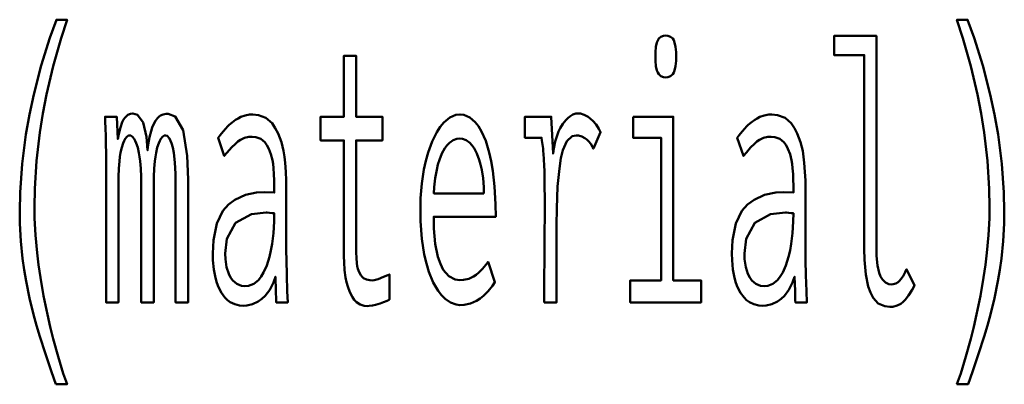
# Model space of a CAD drawing. Header units: millimetres. Extents: x 0 to 428, y 0 to 298.
# Tile 29 of 40: x 321.81 to 329.4, y 56.86 to 59.67. Entities that reach past the tile are written whole.
import ezdxf

# ---------------------------------------------------------------- set-up
doc = ezdxf.new("R2010")
doc.units = ezdxf.units.MM
doc.layers.add('am_0', color=7, linetype='Continuous', lineweight=50)
doc.layers.add('am_6', color=2, linetype='Continuous', lineweight=35)

# ---------------------------------------------------------------- blocks, each defined once
blk = doc.blocks.new('114_text5__1_in_100150C2125Y1N4N_300Op0__1203')
at = {"layer": 'am_0'}
for points in [[(322.0914, 56.8582), (322.0914, 56.8582), (322.0569, 56.9545), (322.0096, 57.0937), (322.0096, 57.0937), (321.9674, 57.2264), (321.9422, 57.3112), (321.9422, 57.3112), (321.9192, 57.3952), (321.8884, 57.5227), (321.8884, 57.5227), (321.862, 57.6522), (321.847, 57.7396), (321.847, 57.7396), (321.8344, 57.8279), (321.8207, 57.9622), (321.8207, 57.9622), (321.8133, 58.0986), (321.8119, 58.1907), (321.8119, 58.1907), (321.8149, 58.3358), (321.8308, 58.5576), (321.8308, 58.5576), (321.8604, 58.7843), (321.8876, 58.9382), (321.8876, 58.9382), (321.9201, 59.0914), (321.9772, 59.3145), (321.9772, 59.3145), (322.0444, 59.5298), (322.0947, 59.6688), (322.1766, 59.6688), (322.1766, 59.6688), (322.1306, 59.5267), (322.07, 59.3111), (322.07, 59.3111), (322.0191, 59.0926), (321.9907, 58.9453), (321.9907, 58.9453), (321.967, 58.7981), (321.9414, 58.5799), (321.9414, 58.5799), (321.9276, 58.3648), (321.925, 58.2232), (321.925, 58.2232), (321.9263, 58.1392), (321.9331, 58.0085), (321.9331, 58.0085), (321.9458, 57.8721), (321.9575, 57.7779), (321.9575, 57.7779), (321.9715, 57.6826), (321.9961, 57.5397), (321.9961, 57.5397), (322.0251, 57.3971), (322.0469, 57.3021), (322.0469, 57.3021), (322.0703, 57.2085), (322.1077, 57.0725), (322.1077, 57.0725), (322.1481, 56.9421), (322.1766, 56.8582), (322.0914, 56.8582)], [(329.034, 56.8582), (329.034, 56.8582), (329.0625, 56.9421), (329.1028, 57.0725), (329.1028, 57.0725), (329.1403, 57.2085), (329.1637, 57.3021), (329.1637, 57.3021), (329.1855, 57.3971), (329.2145, 57.5397), (329.2145, 57.5397), (329.2391, 57.6826), (329.253, 57.7779), (329.253, 57.7779), (329.2648, 57.8721), (329.2774, 58.0085), (329.2774, 58.0085), (329.2842, 58.1392), (329.2856, 58.2232), (329.2856, 58.2232), (329.2829, 58.3648), (329.2691, 58.5799), (329.2691, 58.5799), (329.2435, 58.7981), (329.2199, 58.9453), (329.2199, 58.9453), (329.1915, 59.0926), (329.1406, 59.3111), (329.1406, 59.3111), (329.0799, 59.5267), (329.034, 59.6688), (329.1159, 59.6688), (329.1159, 59.6688), (329.1662, 59.5298), (329.2333, 59.3145), (329.2333, 59.3145), (329.2904, 59.0914), (329.3229, 58.9382), (329.3229, 58.9382), (329.3502, 58.7843), (329.3797, 58.5576), (329.3797, 58.5576), (329.3956, 58.3358), (329.3986, 58.1907), (329.3986, 58.1907), (329.3972, 58.0986), (329.3899, 57.9622), (329.3899, 57.9622), (329.3762, 57.8279), (329.3635, 57.7396), (329.3635, 57.7396), (329.3485, 57.6522), (329.3222, 57.5227), (329.3222, 57.5227), (329.2914, 57.3952), (329.2683, 57.3112), (329.2683, 57.3112), (329.2431, 57.2264), (329.201, 57.0937), (329.201, 57.0937), (329.1536, 56.9545), (329.1191, 56.8582), (329.034, 56.8582)], [(326.7894, 59.2242), (326.7894, 59.2242), (326.7732, 59.2257), (326.7526, 59.2335), (326.7526, 59.2335), (326.7365, 59.2479), (326.7283, 59.2612), (326.7283, 59.2612), (326.7217, 59.2781), (326.7146, 59.3108), (326.7146, 59.3108), (326.7108, 59.3526), (326.7101, 59.3854), (326.7101, 59.3854), (326.7108, 59.4182), (326.7146, 59.46), (326.7146, 59.46), (326.7217, 59.4927), (326.7283, 59.5095), (326.7283, 59.5095), (326.7365, 59.5229), (326.7526, 59.5373), (326.7526, 59.5373), (326.7732, 59.5451), (326.7894, 59.5466), (326.7894, 59.5466), (326.806, 59.5451), (326.827, 59.5375), (326.827, 59.5375), (326.8434, 59.5233), (326.8517, 59.5102), (326.8517, 59.5102), (326.8583, 59.4936), (326.8654, 59.4608), (326.8654, 59.4608), (326.8692, 59.4187), (326.87, 59.3854), (326.87, 59.3854), (326.8692, 59.3526), (326.8654, 59.3108), (326.8654, 59.3108), (326.8583, 59.2781), (326.8517, 59.2612), (326.8517, 59.2612), (326.8434, 59.2479), (326.827, 59.2335), (326.827, 59.2335), (326.806, 59.2257), (326.7894, 59.2242)], [(328.5168, 57.4549), (328.5168, 57.4549), (328.4777, 57.4593), (328.4275, 57.4824), (328.4275, 57.4824), (328.3876, 57.5252), (328.3666, 57.5647), (328.3666, 57.5647), (328.3498, 57.6134), (328.3315, 57.7043), (328.3315, 57.7043), (328.3217, 57.8166), (328.3198, 57.9034), (328.3198, 59.3958), (328.0871, 59.3958), (328.0871, 59.544), (328.4134, 59.544), (328.4134, 57.9086), (328.4134, 57.9086), (328.4147, 57.8495), (328.4214, 57.7752), (328.4214, 57.7752), (328.434, 57.7181), (328.4456, 57.6895), (328.4456, 57.6895), (328.4591, 57.6673), (328.4821, 57.6432), (328.4821, 57.6432), (328.5081, 57.6303), (328.5272, 57.6278), (328.5272, 57.6278), (328.5418, 57.6289), (328.5621, 57.635), (328.5621, 57.635), (328.5804, 57.6461), (328.5915, 57.6564), (328.5915, 57.6564), (328.6022, 57.6691), (328.6185, 57.6928), (328.6185, 57.6928), (328.635, 57.7221), (328.6461, 57.7448), (328.7065, 57.6187), (328.7065, 57.6187), (328.6881, 57.5858), (328.6611, 57.5438), (328.6611, 57.5438), (328.6352, 57.5105), (328.6185, 57.4933), (328.6185, 57.4933), (328.6012, 57.4794), (328.5724, 57.4645), (328.5724, 57.4645), (328.5402, 57.4564), (328.5168, 57.4549)], [(324.4882, 57.4614), (324.4882, 57.4614), (324.4657, 57.4634), (324.4348, 57.4736), (324.4348, 57.4736), (324.407, 57.4926), (324.3903, 57.5102), (324.3903, 57.5102), (324.3751, 57.5312), (324.3553, 57.5683), (324.3553, 57.5683), (324.3391, 57.6123), (324.3302, 57.6453), (324.3302, 57.6453), (324.3229, 57.6809), (324.3151, 57.7381), (324.3151, 57.7381), (324.3109, 57.7999), (324.31, 57.8436), (324.31, 58.738), (324.1307, 58.738), (324.1307, 58.92), (324.31, 58.92), (324.31, 59.3906), (324.4037, 59.3906), (324.4037, 58.92), (324.6064, 58.92), (324.6064, 58.738), (324.4037, 58.738), (324.4037, 57.9086), (324.4037, 57.9086), (324.404, 57.8756), (324.406, 57.8309), (324.406, 57.8309), (324.4097, 57.7921), (324.4131, 57.7695), (324.4131, 57.7695), (324.4176, 57.7492), (324.427, 57.7224), (324.427, 57.7224), (324.4396, 57.7), (324.4498, 57.6876), (324.4498, 57.6876), (324.4617, 57.6773), (324.4831, 57.6661), (324.4831, 57.6661), (324.5089, 57.6601), (324.5285, 57.659), (324.5285, 57.659), (324.5428, 57.6607), (324.5733, 57.6694), (324.5733, 57.6694), (324.6146, 57.6856), (324.6481, 57.7006), (324.661, 57.7058), (324.661, 57.5108), (324.661, 57.5108), (324.6425, 57.5027), (324.6153, 57.4916), (324.6153, 57.4916), (324.5889, 57.4817), (324.5717, 57.4757), (324.5717, 57.4757), (324.5547, 57.4706), (324.5295, 57.465), (324.5295, 57.465), (324.5046, 57.462), (324.4882, 57.4614)], [(322.478, 58.569), (322.478, 58.569), (322.4779, 58.5999), (322.4774, 58.6488), (322.4774, 58.6488), (322.4765, 58.7009), (322.4757, 58.7373), (322.4757, 58.7373), (322.4748, 58.7744), (322.4732, 58.8295), (322.4732, 58.8295), (322.4715, 58.884), (322.4702, 58.92), (322.5599, 58.92), (322.5677, 58.7484), (322.5677, 58.7484), (322.5751, 58.7877), (322.5877, 58.8381), (322.5877, 58.8381), (322.602, 58.8782), (322.6125, 58.8992), (322.6125, 58.8992), (322.6241, 58.916), (322.6439, 58.9343), (322.6439, 58.9343), (322.6666, 58.9441), (322.6834, 58.946), (322.6834, 58.946), (322.7206, 58.9347), (322.763, 58.8751), (322.763, 58.8751), (322.7893, 58.7646), (322.7978, 58.6626), (322.7978, 58.6626), (322.8029, 58.7058), (322.8123, 58.7629), (322.8123, 58.7629), (322.8238, 58.8107), (322.8326, 58.8374), (322.8326, 58.8374), (322.8421, 58.8606), (322.8574, 58.8893), (322.8574, 58.8893), (322.8739, 58.9109), (322.8856, 58.9213), (322.8856, 58.9213), (322.8979, 58.9293), (322.9179, 58.9379), (322.9179, 58.9379), (322.9396, 58.9425), (322.9551, 58.9434), (322.9551, 58.9434), (323.0108, 58.9231), (323.0711, 58.8167), (323.0711, 58.8167), (323.1036, 58.6189), (323.1098, 58.4364), (323.1098, 57.49), (323.0136, 57.49), (323.0136, 58.413), (323.0136, 58.413), (323.0127, 58.4804), (323.0082, 58.569), (323.0082, 58.569), (322.9997, 58.6426), (322.9918, 58.6834), (322.9918, 58.6834), (322.9826, 58.7171), (322.9666, 58.7536), (322.9666, 58.7536), (322.948, 58.7733), (322.9343, 58.777), (322.9343, 58.777), (322.9253, 58.7753), (322.912, 58.7666), (322.912, 58.7666), (322.8991, 58.7504), (322.8908, 58.7354), (322.8908, 58.7354), (322.8828, 58.7171), (322.872, 58.6837), (322.872, 58.6837), (322.8627, 58.643), (322.8573, 58.6119), (322.8573, 58.6119), (322.8527, 58.5777), (322.8478, 58.5212), (322.8478, 58.5212), (322.8451, 58.4584), (322.8446, 58.413), (322.8446, 57.49), (322.7484, 57.49), (322.7484, 58.413), (322.7484, 58.413), (322.7479, 58.4584), (322.7452, 58.5212), (322.7452, 58.5212), (322.7403, 58.5777), (322.7357, 58.6119), (322.7357, 58.6119), (322.7303, 58.643), (322.7211, 58.6837), (322.7211, 58.6837), (322.7105, 58.7171), (322.7026, 58.7354), (322.7026, 58.7354), (322.6943, 58.7504), (322.6814, 58.7666), (322.6814, 58.7666), (322.6679, 58.7753), (322.6587, 58.777), (322.6587, 58.777), (322.6495, 58.7754), (322.6363, 58.7668), (322.6363, 58.7668), (322.6238, 58.7508), (322.6158, 58.736), (322.6158, 58.736), (322.6083, 58.718), (322.5983, 58.6847), (322.5983, 58.6847), (322.5896, 58.6439), (322.5846, 58.6125), (322.5846, 58.6125), (322.5804, 58.5782), (322.5758, 58.5214), (322.5758, 58.5214), (322.5734, 58.4584), (322.5729, 58.413), (322.5729, 57.49), (322.478, 57.49), (322.478, 58.569)], [(323.5328, 57.464), (323.5328, 57.464), (323.5066, 57.4657), (323.4694, 57.4749), (323.4694, 57.4749), (323.4348, 57.4919), (323.4132, 57.5075), (323.4132, 57.5075), (323.393, 57.5268), (323.3662, 57.5628), (323.3662, 57.5628), (323.3433, 57.6072), (323.3303, 57.6414), (323.3303, 57.6414), (323.3194, 57.6793), (323.3077, 57.7427), (323.3077, 57.7427), (323.3013, 57.8139), (323.3001, 57.8657), (323.3001, 57.8657), (323.3049, 57.9694), (323.3302, 58.0986), (323.3302, 58.0986), (323.3773, 58.196), (323.4207, 58.2433), (323.4207, 58.2433), (323.4704, 58.2794), (323.5506, 58.3176), (323.5506, 58.3176), (323.6375, 58.3367), (323.6992, 58.3389), (323.7733, 58.3363), (323.7733, 58.3948), (323.7733, 58.3948), (323.7729, 58.4283), (323.771, 58.4775), (323.771, 58.4775), (323.7675, 58.5254), (323.7642, 58.5566), (323.7642, 58.5566), (323.7594, 58.5871), (323.7479, 58.6312), (323.7479, 58.6312), (323.7311, 58.6733), (323.7171, 58.7003), (323.7171, 58.7003), (323.7003, 58.7242), (323.6691, 58.75), (323.6691, 58.75), (323.6307, 58.7639), (323.601, 58.7666), (323.601, 58.7666), (323.5772, 58.7651), (323.5434, 58.7572), (323.5434, 58.7572), (323.5122, 58.7425), (323.4928, 58.7289), (323.4928, 58.7289), (323.4736, 58.7124), (323.4432, 58.6824), (323.4432, 58.6824), (323.411, 58.6461), (323.3885, 58.6184), (323.3404, 58.7588), (323.3404, 58.7588), (323.3562, 58.7789), (323.3785, 58.8062), (323.3785, 58.8062), (323.3993, 58.8304), (323.4122, 58.8446), (323.4122, 58.8446), (323.4256, 58.858), (323.4486, 58.8774), (323.4486, 58.8774), (323.4751, 58.8962), (323.4948, 58.9083), (323.4948, 58.9083), (323.5156, 58.9191), (323.5485, 58.9307), (323.5485, 58.9307), (323.5833, 58.937), (323.6076, 58.9382), (323.6076, 58.9382), (323.6517, 58.934), (323.7092, 58.912), (323.7092, 58.912), (323.7561, 58.8712), (323.7814, 58.8336), (323.7814, 58.8336), (323.8027, 58.7912), (323.828, 58.7258), (323.828, 58.7258), (323.8454, 58.6582), (323.8526, 58.6119), (323.8526, 58.6119), (323.8575, 58.5655), (323.8628, 58.4972), (323.8628, 58.4972), (323.8657, 58.4305), (323.8662, 58.387), (323.8662, 57.8904), (323.8662, 57.8904), (323.8667, 57.8161), (323.8692, 57.6993), (323.8692, 57.6993), (323.8737, 57.5759), (323.8779, 57.49), (323.7889, 57.49), (323.7889, 57.49), (323.7884, 57.5032), (323.7876, 57.5274), (323.7876, 57.5274), (323.7868, 57.557), (323.7863, 57.5797), (323.7824, 57.6876), (323.7824, 57.6876), (323.7672, 57.6429), (323.7391, 57.5857), (323.7391, 57.5857), (323.7046, 57.5403), (323.6781, 57.5166), (323.6781, 57.5166), (323.6499, 57.4977), (323.6068, 57.4772), (323.6068, 57.4772), (323.5627, 57.4661), (323.5328, 57.464)], [(325.2024, 57.4692), (325.2024, 57.4692), (325.1741, 57.4722), (325.1318, 57.4882), (325.1318, 57.4882), (325.0898, 57.5179), (325.062, 57.5453), (325.062, 57.5453), (325.0351, 57.5793), (324.9982, 57.6442), (324.9982, 57.6442), (324.9654, 57.7256), (324.9459, 57.789), (324.9459, 57.789), (324.9292, 57.8597), (324.9111, 57.9794), (324.9111, 57.9794), (324.9013, 58.1156), (324.8995, 58.2154), (324.8995, 58.2154), (324.9011, 58.2941), (324.9099, 58.407), (324.9099, 58.407), (324.9261, 58.5137), (324.9411, 58.5813), (324.9411, 58.5813), (324.9588, 58.6448), (324.9897, 58.7296), (324.9897, 58.7296), (325.0257, 58.8016), (325.0525, 58.8426), (325.0525, 58.8426), (325.0809, 58.877), (325.1252, 58.9143), (325.1252, 58.9143), (325.1716, 58.9344), (325.2036, 58.9382), (325.2036, 58.9382), (325.2352, 58.9346), (325.2798, 58.9154), (325.2798, 58.9154), (325.3212, 58.88), (325.347, 58.8472), (325.347, 58.8472), (325.371, 58.8073), (325.4029, 58.7344), (325.4029, 58.7344), (325.4299, 58.6459), (325.4451, 58.5781), (325.4451, 58.5781), (325.4579, 58.504), (325.4717, 58.3821), (325.4717, 58.3821), (325.4791, 58.2474), (325.4806, 58.1504), (325.0021, 58.1504), (325.0021, 58.1504), (325.0036, 58.0593), (325.0139, 57.9398), (325.0139, 57.9398), (325.0342, 57.8409), (325.0532, 57.7864), (325.0532, 57.7864), (325.0761, 57.7415), (325.1173, 57.6928), (325.1173, 57.6928), (325.1664, 57.6666), (325.2036, 57.6616), (325.2036, 57.6616), (325.2328, 57.6633), (325.273, 57.672), (325.273, 57.672), (325.3087, 57.6882), (325.3301, 57.7032), (325.3301, 57.7032), (325.35, 57.7205), (325.3783, 57.7487), (325.3783, 57.7487), (325.4044, 57.7797), (325.4207, 57.802), (325.474, 57.646), (325.474, 57.646), (325.4543, 57.6164), (325.4216, 57.576), (325.4216, 57.576), (325.3854, 57.5403), (325.3593, 57.5192), (325.3593, 57.5192), (325.3315, 57.5012), (325.2864, 57.4817), (325.2864, 57.4817), (325.2373, 57.4712), (325.2024, 57.4692)], [(325.8535, 57.49), (325.8535, 57.49), (325.8536, 57.5488), (325.8542, 57.67), (325.8542, 57.67), (325.8552, 57.8311), (325.8561, 57.9606), (325.8574, 58.2232), (325.8574, 58.2232), (325.8573, 58.2919), (325.8567, 58.3833), (325.8567, 58.3833), (325.8555, 58.4607), (325.8545, 58.5046), (325.8545, 58.5046), (325.8532, 58.5434), (325.8511, 58.5935), (325.8511, 58.5935), (325.8485, 58.6342), (325.8467, 58.6561), (325.8467, 58.6561), (325.8446, 58.676), (325.8407, 58.7065), (325.8407, 58.7065), (325.8362, 58.7376), (325.8327, 58.7588), (325.7053, 58.7588), (325.7053, 58.92), (325.9074, 58.92), (325.9224, 58.6366), (325.9224, 58.6366), (325.9276, 58.6754), (325.9383, 58.7291), (325.9383, 58.7291), (325.9526, 58.7772), (325.964, 58.8062), (325.964, 58.8062), (325.9766, 58.8327), (325.9969, 58.8672), (325.9969, 58.8672), (326.0189, 58.8955), (326.0345, 58.9109), (326.0345, 58.9109), (326.0505, 58.9235), (326.0743, 58.9372), (326.0743, 58.9372), (326.0979, 58.9446), (326.1135, 58.946), (326.1135, 58.946), (326.133, 58.9444), (326.1622, 58.9359), (326.1622, 58.9359), (326.1913, 58.9202), (326.2107, 58.9057), (326.2107, 58.9057), (326.2293, 58.8887), (326.2541, 58.8599), (326.2541, 58.8599), (326.2755, 58.8271), (326.2877, 58.803), (326.2331, 58.6756), (326.2331, 58.6756), (326.2258, 58.69), (326.2121, 58.711), (326.2121, 58.711), (326.1948, 58.7313), (326.1814, 58.7445), (326.1814, 58.7445), (326.1669, 58.7562), (326.1435, 58.7689), (326.1435, 58.7689), (326.1183, 58.7757), (326.1005, 58.777), (326.1005, 58.777), (326.0687, 58.7699), (326.0287, 58.7328), (326.0287, 58.7328), (325.9977, 58.6638), (325.9822, 58.6002), (325.9822, 58.6002), (325.97, 58.523), (325.9569, 58.3831), (325.9569, 58.3831), (325.9498, 58.2142), (325.9484, 58.0854), (325.9484, 57.49), (325.8535, 57.49)], [(326.5378, 58.92), (326.8472, 58.92), (326.8472, 57.659), (327.0623, 57.659), (327.0623, 57.49), (326.5163, 57.49), (326.5163, 57.659), (326.7536, 57.659), (326.7536, 58.7588), (326.5378, 58.7588), (326.5378, 58.92)], [(327.5328, 57.464), (327.5328, 57.464), (327.5066, 57.4657), (327.4694, 57.4749), (327.4694, 57.4749), (327.4348, 57.4919), (327.4132, 57.5075), (327.4132, 57.5075), (327.393, 57.5268), (327.3662, 57.5628), (327.3662, 57.5628), (327.3433, 57.6072), (327.3303, 57.6414), (327.3303, 57.6414), (327.3194, 57.6793), (327.3077, 57.7427), (327.3077, 57.7427), (327.3013, 57.8139), (327.3001, 57.8657), (327.3001, 57.8657), (327.3049, 57.9694), (327.3302, 58.0986), (327.3302, 58.0986), (327.3773, 58.196), (327.4207, 58.2433), (327.4207, 58.2433), (327.4704, 58.2794), (327.5506, 58.3176), (327.5506, 58.3176), (327.6375, 58.3367), (327.6992, 58.3389), (327.7733, 58.3363), (327.7733, 58.3948), (327.7733, 58.3948), (327.7729, 58.4283), (327.771, 58.4775), (327.771, 58.4775), (327.7675, 58.5254), (327.7642, 58.5566), (327.7642, 58.5566), (327.7594, 58.5871), (327.7479, 58.6312), (327.7479, 58.6312), (327.7311, 58.6733), (327.7171, 58.7003), (327.7171, 58.7003), (327.7003, 58.7242), (327.6691, 58.75), (327.6691, 58.75), (327.6307, 58.7639), (327.601, 58.7666), (327.601, 58.7666), (327.5772, 58.7651), (327.5434, 58.7572), (327.5434, 58.7572), (327.5122, 58.7425), (327.4928, 58.7289), (327.4928, 58.7289), (327.4736, 58.7124), (327.4432, 58.6824), (327.4432, 58.6824), (327.411, 58.6461), (327.3885, 58.6184), (327.3404, 58.7588), (327.3404, 58.7588), (327.3562, 58.7789), (327.3785, 58.8062), (327.3785, 58.8062), (327.3993, 58.8304), (327.4122, 58.8446), (327.4122, 58.8446), (327.4256, 58.858), (327.4486, 58.8774), (327.4486, 58.8774), (327.4751, 58.8962), (327.4948, 58.9083), (327.4948, 58.9083), (327.5156, 58.9191), (327.5485, 58.9307), (327.5485, 58.9307), (327.5833, 58.937), (327.6076, 58.9382), (327.6076, 58.9382), (327.6517, 58.934), (327.7092, 58.912), (327.7092, 58.912), (327.7561, 58.8712), (327.7814, 58.8336), (327.7814, 58.8336), (327.8027, 58.7912), (327.828, 58.7258), (327.828, 58.7258), (327.8454, 58.6582), (327.8526, 58.6119), (327.8526, 58.6119), (327.8575, 58.5655), (327.8628, 58.4972), (327.8628, 58.4972), (327.8657, 58.4305), (327.8662, 58.387), (327.8662, 57.8904), (327.8662, 57.8904), (327.8667, 57.8161), (327.8692, 57.6993), (327.8692, 57.6993), (327.8737, 57.5759), (327.8779, 57.49), (327.7889, 57.49), (327.7889, 57.49), (327.7884, 57.5032), (327.7876, 57.5274), (327.7876, 57.5274), (327.7868, 57.557), (327.7863, 57.5797), (327.7824, 57.6876), (327.7824, 57.6876), (327.7672, 57.6429), (327.7391, 57.5857), (327.7391, 57.5857), (327.7046, 57.5403), (327.6781, 57.5166), (327.6781, 57.5166), (327.6499, 57.4977), (327.6068, 57.4772), (327.6068, 57.4772), (327.5627, 57.4661), (327.5328, 57.464)], [(325.3895, 58.3298), (325.3895, 58.3298), (325.3879, 58.379), (325.382, 58.4484), (325.382, 58.4484), (325.3721, 58.5124), (325.3632, 58.5521), (325.3632, 58.5521), (325.3528, 58.5888), (325.3345, 58.6374), (325.3345, 58.6374), (325.313, 58.6781), (325.2969, 58.7009), (325.2969, 58.7009), (325.2797, 58.7199), (325.2523, 58.7404), (325.2523, 58.7404), (325.223, 58.7515), (325.2024, 58.7536), (325.2024, 58.7536), (325.1814, 58.7515), (325.1514, 58.7404), (325.1514, 58.7404), (325.1231, 58.7199), (325.1052, 58.7009), (325.1052, 58.7009), (325.0883, 58.6781), (325.0656, 58.6374), (325.0656, 58.6374), (325.046, 58.5888), (325.0346, 58.5521), (325.0346, 58.5521), (325.0249, 58.5124), (325.0135, 58.4484), (325.0135, 58.4484), (325.0062, 58.379), (325.0034, 58.3298), (325.3895, 58.3298)], [(323.5478, 57.6148), (323.5478, 57.6148), (323.5762, 57.6177), (323.6155, 57.6332), (323.6155, 57.6332), (323.6507, 57.6618), (323.6719, 57.6882), (323.6719, 57.6882), (323.6912, 57.7198), (323.7163, 57.775), (323.7163, 57.775), (323.7368, 57.8399), (323.748, 57.8884), (323.748, 57.8884), (323.7571, 57.9405), (323.767, 58.0238), (323.767, 58.0238), (323.7723, 58.1133), (323.7733, 58.1764), (323.7733, 58.1764), (323.7569, 58.1783), (323.7361, 58.1803), (323.7361, 58.1803), (323.7198, 58.1814), (323.7115, 58.1816), (323.7115, 58.1816), (323.5981, 58.169), (323.4751, 58.1029), (323.4751, 58.1029), (323.4089, 57.9803), (323.3963, 57.867), (323.3963, 57.867), (323.3979, 57.8217), (323.4065, 57.7615), (323.4065, 57.7615), (323.4223, 57.7106), (323.4369, 57.6817), (323.4369, 57.6817), (323.4544, 57.6576), (323.4849, 57.6315), (323.4849, 57.6315), (323.5209, 57.6175), (323.5478, 57.6148)], [(327.5478, 57.6148), (327.5478, 57.6148), (327.5762, 57.6177), (327.6155, 57.6332), (327.6155, 57.6332), (327.6507, 57.6618), (327.6719, 57.6882), (327.6719, 57.6882), (327.6912, 57.7198), (327.7163, 57.775), (327.7163, 57.775), (327.7368, 57.8399), (327.748, 57.8884), (327.748, 57.8884), (327.7571, 57.9405), (327.767, 58.0238), (327.767, 58.0238), (327.7723, 58.1133), (327.7733, 58.1764), (327.7733, 58.1764), (327.7569, 58.1783), (327.7361, 58.1803), (327.7361, 58.1803), (327.7198, 58.1814), (327.7115, 58.1816), (327.7115, 58.1816), (327.5981, 58.169), (327.4751, 58.1029), (327.4751, 58.1029), (327.4089, 57.9803), (327.3963, 57.867), (327.3963, 57.867), (327.3979, 57.8217), (327.4065, 57.7615), (327.4065, 57.7615), (327.4223, 57.7106), (327.4369, 57.6817), (327.4369, 57.6817), (327.4544, 57.6576), (327.4849, 57.6315), (327.4849, 57.6315), (327.5209, 57.6175), (327.5478, 57.6148)]]:
    blk.add_lwpolyline(points, dxfattribs=at)
at = {"layer": 'am_6', "flags": 8}
blk.add_attdef('ExcludeFromBOM', (334.3986, 59.1688), '', height=0.5, dxfattribs=at)

msp = doc.modelspace()

# ---------------------------------------------------------------- block references
msp.add_blockref('114_text5__1_in_100150C2125Y1N4N_300Op0__1203', (0, 0))

doc.saveas('drawing.dxf')
